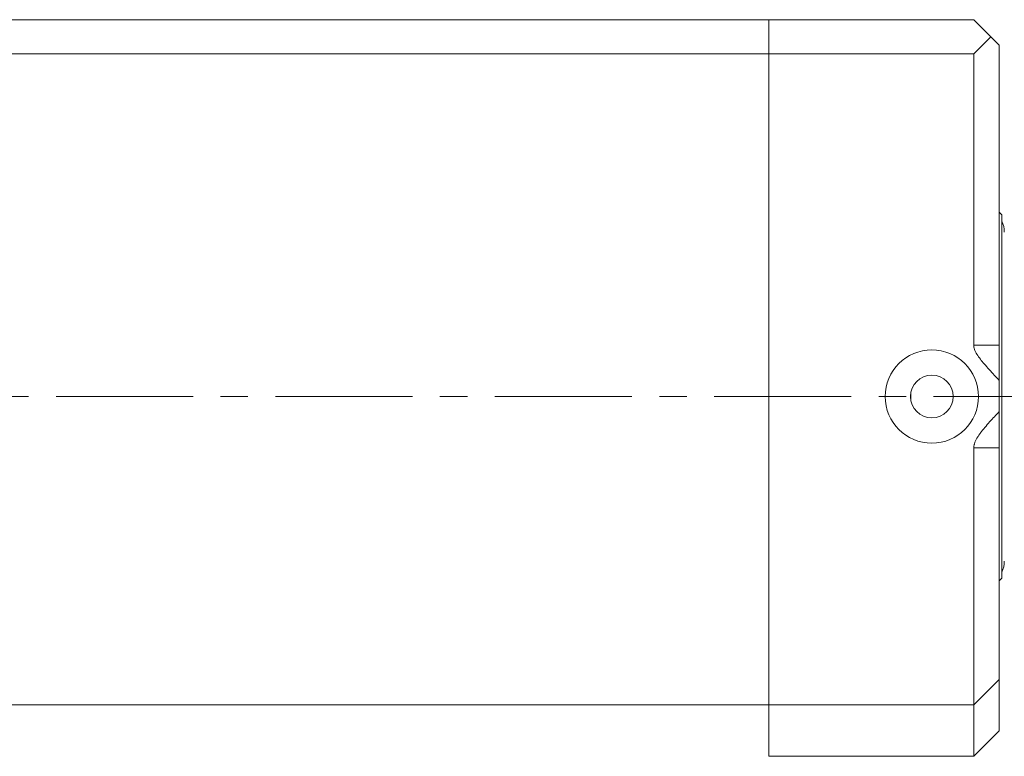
# Model space of a CAD drawing. Header units: inches. Extents: x 1.9 to 39.5, y 2.6 to 32.8.
# Tile 26 of 30: x 27.4 to 31, y 16.6 to 19.3. Entities that reach past the tile are written whole.
import ezdxf

# ---------------------------------------------------------------- set-up
doc = ezdxf.new("R2010")
doc.units = ezdxf.units.IN
doc.header["$MEASUREMENT"] = 0
doc.linetypes.add('CENTERX2', pattern=[0.8, 0.5, -0.1, 0.1, -0.1])

msp = doc.modelspace()

# ---------------------------------------------------------------- linework, layer by layer
at = {"color": 7, "linetype": 'Continuous', "lineweight": 15}
for p, q in [((25.8248, 19.3328), (30.1458, 19.3328)), ((30.1458, 19.3328), (30.1458, 19.2078)), ((30.1458, 19.3328), (30.8928, 19.3328)), ((30.8928, 19.3328), (30.9553, 19.2703)), ((30.9553, 19.2703), (30.8928, 19.2078)), ((30.9858, 19.2398), (30.9553, 19.2703)), ((30.9858, 18.1453), (30.9858, 19.2398)), ((30.1458, 19.2078), (25.8248, 19.2078)), ((30.1458, 16.8328), (30.1458, 19.2078)), ((30.8928, 19.2078), (30.1458, 19.2078)), ((30.8928, 18.1453), (30.8928, 19.2078)), ((30.9951, 18.6208), (30.9858, 18.6301)), ((30.9951, 18.6208), (30.9951, 17.2948)), ((30.9858, 18.1453), (30.8928, 18.1453)), ((30.9858, 18.0168), (30.9858, 18.1453)), ((30.9858, 17.9036), (30.9858, 18.0168)), ((30.6628, 17.9452), (30.6628, 17.9706)), ((30.9858, 17.7703), (30.9858, 17.9036)), ((30.8928, 17.7703), (30.8928, 16.8328)), ((30.8928, 17.7703), (30.9858, 17.7703)), ((30.9858, 17.7703), (30.9858, 16.9258)), ((30.9858, 17.2855), (30.9951, 17.2948)), ((30.8928, 16.8328), (30.9858, 16.9258)), ((30.9858, 16.9258), (30.9858, 16.7383)), ((25.8248, 16.8328), (30.1458, 16.8328)), ((27.939, 16.8328), (27.939, 16.8322)), ((28.0822, 16.8322), (28.0822, 16.8328)), ((30.1458, 16.8328), (30.8928, 16.8328)), ((30.1458, 16.6453), (30.1458, 16.8328)), ((30.8928, 16.6453), (30.8928, 16.8328)), ((30.8928, 16.6453), (30.9858, 16.7383)), ((30.1458, 16.6453), (30.8928, 16.6453))]:
    msp.add_line(p, q, dxfattribs=at)
at = {"color": 7, "linetype": 'CENTERX2', "lineweight": 0}
msp.add_line((21.9461, 17.9578), (32.881, 17.9578), dxfattribs=at)
at = {"color": 7, "linetype": 'Continuous', "lineweight": 15}
for radius in [0.17, 0.078]:
    msp.add_circle((30.7398, 17.9579), radius, dxfattribs=at)
for centre, start, end in [((30.9104, 18.5579), 0, 25.3428), ((30.9104, 17.3577), 334.6572, 0)]:
    msp.add_arc(centre, 0.0937, start, end, dxfattribs=at)
for points, knots in [([(30.8928, 18.1453), (30.8929, 18.1428), (30.8932, 18.1376), (30.8955, 18.1294), (30.8991, 18.1209), (30.906, 18.1088), (30.9166, 18.0941), (30.9318, 18.0756), (30.949, 18.0562), (30.9674, 18.0362), (30.9797, 18.0232), (30.9858, 18.0168)], [0, 0, 0, 0, 0.047349, 0.09607, 0.156914, 0.218632, 0.355782, 0.493893, 0.664986, 0.836183, 1, 1, 1, 1]), ([(30.9858, 17.9036), (30.9799, 17.8972), (30.968, 17.8845), (30.9505, 17.8652), (30.9333, 17.8455), (30.9202, 17.8292), (30.9111, 17.8165), (30.9054, 17.8078), (30.9002, 17.7987), (30.8968, 17.7909), (30.8948, 17.7847), (30.8938, 17.7804), (30.893, 17.7759), (30.8928, 17.7725), (30.8928, 17.7707), (30.8928, 17.7703)], [0, 0, 0, 0, 0.157876, 0.315776, 0.473869, 0.632182, 0.694789, 0.757515, 0.820967, 0.884995, 0.911687, 0.93851, 0.965822, 0.993346, 1, 1, 1, 1])]:
    msp.add_open_spline(points, degree=3, knots=knots, dxfattribs=at)

doc.saveas('drawing.dxf')
